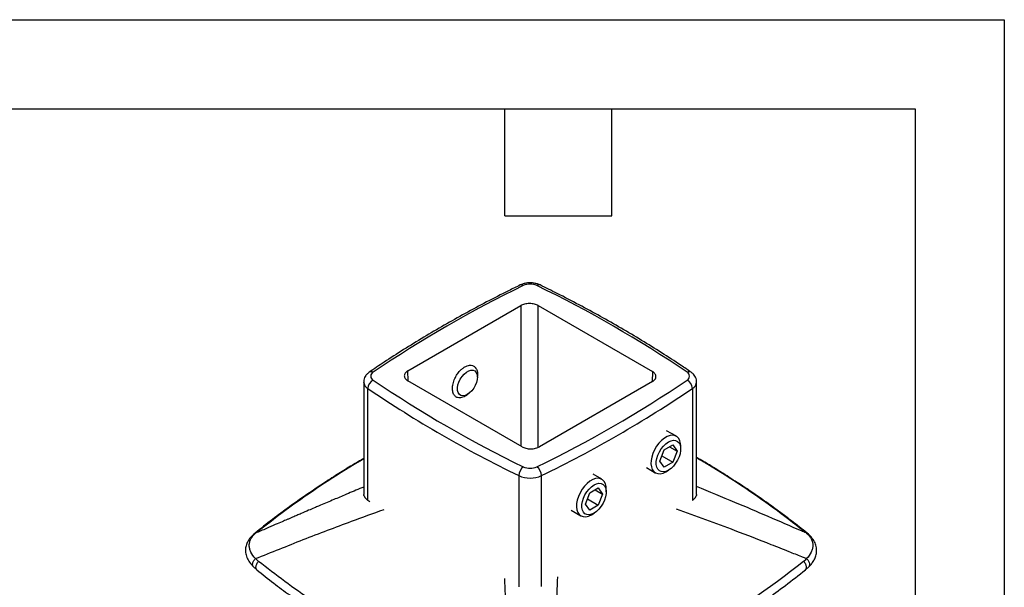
# Model space of a CAD drawing. Header units: millimetres. Extents: x 0 to 1118, y 0 to 864.
# Tile 21 of 21: x 837 to 1118, y 702 to 864. Entities that reach past the tile are written whole.
import ezdxf

# ---------------------------------------------------------------- set-up
doc = ezdxf.new("R2010")
doc.units = ezdxf.units.MM
doc.header["$LTSCALE"] = 4
doc.layers.add('TEXT', color=140, linetype='Continuous', lineweight=25)

msp = doc.modelspace()

# ---------------------------------------------------------------- linework, layer by layer
at = {"color": 7, "linetype": 'Continuous'}
for p, q in [((0.01, 863.61), (1117.61, 863.61)), ((1117.61, 863.61), (1117.61, 0.01))]:
    msp.add_line(p, q, dxfattribs=at)
for p, q in [((947.7, 763.59), (979.87, 782.17)), ((979.87, 782.17), (979.87, 742.16)), ((984.82, 782.17), (1017.35, 763.39)), ((984.82, 741.81), (984.82, 782.17)), ((947.79, 760.69), (947.7, 763.59)), ((1017.35, 763.39), (1017.26, 760.48)), ((935.1, 760.43), (935.1, 728.4)), ((980.23, 741.96), (947.7, 760.74)), ((967.49, 761.76), (967.49, 762.56)), ((1017.35, 760.53), (985.18, 741.96)), ((1029.95, 728.4), (1029.95, 760.43)), ((936.28, 726.72), (936.28, 758.57)), ((1028.77, 758.57), (1028.77, 726.79)), ((963.92, 756.43), (964.66, 756.86)), ((1024.18, 744.94), (1021.4, 746.54)), ((1019.49, 737.89), (1020.71, 741.05)), ((1020.71, 741.05), (1023.16, 742.46)), ((1022.26, 741.95), (1024.39, 740.72)), ((1023.16, 742.46), (1024.39, 740.72)), ((1024.39, 740.72), (1023.16, 737.57)), ((1025.42, 741.32), (1025.42, 742.2)), ((1020.71, 736.15), (1019.49, 737.89)), ((1020.06, 739.36), (1023.16, 737.57)), ((1015.65, 736.01), (1018.18, 734.55)), ((1023.16, 737.57), (1020.71, 736.15)), ((1021.18, 734.85), (1021.94, 735.29)), ((979.3, 733.73), (979.3, 702.08)), ((985.75, 702.16), (985.75, 733.73)), ((1002.96, 732.7), (1000.44, 734.15)), ((999.5, 728.8), (1001.95, 730.22)), ((1001.05, 729.7), (1003.17, 728.48)), ((1001.95, 730.22), (1003.17, 728.48)), ((1004.21, 729.07), (1004.21, 729.95)), ((936.28, 726.72), (936.82, 726.35)), ((998.27, 725.65), (999.5, 728.8)), ((998.84, 727.11), (1001.95, 725.32)), ((1003.17, 728.48), (1001.95, 725.32)), ((994.19, 723.9), (996.97, 722.3)), ((999.5, 723.91), (998.27, 725.65)), ((1001.95, 725.32), (999.5, 723.91)), ((999.97, 722.6), (1000.72, 723.04)), ((904.73, 717.83), (903.8, 717.05)), ((1061.79, 717.05), (1060.85, 717.83)), ((903.68, 707.74), (904.66, 706.87)), ((1060.93, 706.87), (1061.9, 707.74))]:
    msp.add_line(p, q)
at = {"flags": 128}
for points in [[(962.05, 757.37), (961.87, 758), (961.84, 758.74), (961.96, 759.55), (962.23, 760.4), (962.63, 761.23), (963.14, 762.01), (963.74, 762.68), (964.38, 763.21), (965.03, 763.58), (965.67, 763.76), (966.25, 763.75), (966.75, 763.54), (967.13, 763.14), (967.38, 762.59), (967.49, 761.9), (967.44, 761.11), (967.24, 760.28), (966.9, 759.43), (966.45, 758.62), (965.89, 757.9), (965.27, 757.29), (964.62, 756.84), (963.97, 756.56), (963.35, 756.48), (962.81, 756.59), (962.37, 756.89), (962.05, 757.37)], [(1025.42, 742.2), (1025.38, 742.87), (1025.19, 743.66), (1024.85, 744.32), (1024.38, 744.81), (1023.8, 745.11), (1023.12, 745.22), (1022.37, 745.14), (1021.58, 744.86), (1020.77, 744.39), (1019.98, 743.76), (1019.23, 742.98), (1018.56, 742.08), (1017.97, 741.1), (1017.5, 740.07), (1017.17, 739.03), (1016.98, 738.02), (1016.94, 737.07), (1017.06, 736.21), (1017.32, 735.48), (1017.72, 734.91), (1018.25, 734.51), (1018.88, 734.3), (1019.6, 734.29), (1020.38, 734.47), (1021.18, 734.85), (1021.18, 734.85)], [(1021.94, 735.29), (1021.21, 734.95), (1020.52, 734.81), (1019.89, 734.87), (1019.35, 735.12), (1018.92, 735.55), (1018.62, 736.15), (1018.47, 736.89), (1018.47, 737.73), (1018.62, 738.64), (1018.92, 739.58), (1019.35, 740.51), (1019.89, 741.38), (1020.52, 742.16), (1021.21, 742.82), (1021.94, 743.33), (1022.66, 743.66), (1023.35, 743.8), (1023.98, 743.74), (1024.53, 743.49), (1024.95, 743.06), (1025.25, 742.46), (1025.4, 741.73), (1025.4, 740.89), (1025.25, 739.98), (1024.95, 739.04), (1024.53, 738.11), (1023.98, 737.24), (1023.35, 736.45), (1022.66, 735.79), (1021.94, 735.29)], [(1004.21, 729.95), (1004.16, 730.62), (1003.97, 731.42), (1003.64, 732.07), (1003.17, 732.56), (1002.59, 732.86), (1001.91, 732.98), (1001.16, 732.89), (1000.37, 732.61), (999.56, 732.14), (998.77, 731.51), (998.02, 730.73), (997.34, 729.84), (996.76, 728.86), (996.29, 727.83), (995.96, 726.79), (995.77, 725.77), (995.73, 724.82), (995.84, 723.96), (996.11, 723.24), (996.51, 722.66), (997.04, 722.26), (997.67, 722.05), (998.39, 722.04), (999.16, 722.23), (999.96, 722.6), (999.96, 722.6)], [(1000.72, 723.04), (1000, 722.71), (999.31, 722.57), (998.68, 722.63), (998.14, 722.88), (997.71, 723.31), (997.41, 723.91), (997.26, 724.64), (997.26, 725.48), (997.41, 726.39), (997.71, 727.33), (998.14, 728.26), (998.68, 729.13), (999.31, 729.92), (1000, 730.58), (1000.72, 731.08), (1001.45, 731.41), (1002.14, 731.55), (1002.77, 731.5), (1003.31, 731.25), (1003.74, 730.81), (1004.04, 730.22), (1004.19, 729.48), (1004.19, 728.64), (1004.04, 727.73), (1003.74, 726.79), (1003.31, 725.86), (1002.77, 724.99), (1002.14, 724.2), (1001.45, 723.55), (1000.72, 723.04)]]:
    msp.add_lwpolyline(points, dxfattribs=at)
for centre, radius, start, end in [((982.52, 783.57), 4.72, 65.7842, 114.2158), ((1129.71, 480.15), 341.95, 115.8556, 124.139), ((980.01, 787.21), 0.884, 49.0704, 109.7697), ((985.04, 787.21), 0.884, 70.2303, 130.9296), ((835.33, 480.15), 341.95, 55.861, 64.1444), ((937.23, 762.26), 1.08, 57.6831, 120.3918), ((938.38, 762.06), 1.25, 116.91, 243.09), ((1027.82, 762.23), 1.11, 60.4359, 121.4923), ((1026.67, 762.06), 1.25, 296.91, 63.09), ((937.45, 760.61), 2.36, 184.5822, 240.3267), ((939.15, 758.4), 2.87, 117.8202, 176.7767), ((1129.71, 1043.97), 341.95, 235.861, 244.1444), ((835.33, 1043.97), 341.95, 295.8556, 304.139), ((1025.9, 758.4), 2.87, 3.2233, 62.1798), ((1027.69, 760.55), 2.26, 298.3609, 357.0078), ((1129.24, 1043.15), 343.84, 235.861, 244.1444), ((835.8, 1043.15), 343.84, 295.8556, 304.139), ((982.62, 733.62), 3.32, 127.65, 177.9831), ((982.52, 740.56), 4.72, 245.7842, 294.2158), ((982.43, 733.62), 3.32, 2.0169, 52.35), ((982.52, 740.91), 7.87, 245.7842, 294.2158)]:
    msp.add_arc(centre, radius, start, end)
for points, knots in [([(985.34, 788.04), (985.17, 788.11), (984.73, 788.31), (983.94, 788.53), (982.98, 788.66), (981.99, 788.65), (981.02, 788.51), (980.26, 788.29), (979.84, 788.1), (979.71, 788.04)], [0, 0, 0, 0, 0.096613, 0.260855, 0.424641, 0.588582, 0.754126, 0.922885, 1, 1, 1, 1]), ([(979.71, 788.04), (978.6, 787.49), (975.37, 785.9), (970.11, 783.21), (964, 779.93), (958.02, 776.58), (952.17, 773.14), (946.45, 769.63), (941.29, 766.31), (938.08, 764.15), (936.68, 763.2)], [0, 0, 0, 0, 0.0721056, 0.2090599, 0.3460203, 0.4829844, 0.6199516, 0.7569215, 0.8938932, 1, 1, 1, 1]), ([(1028.37, 763.2), (1027.42, 763.84), (1024.66, 765.71), (1019.99, 768.74), (1014.31, 772.28), (1008.5, 775.73), (1002.55, 779.11), (996.47, 782.4), (990.73, 785.38), (986.98, 787.23), (985.34, 788.04)], [0, 0, 0, 0, 0.072127, 0.209086, 0.346046, 0.483005, 0.619963, 0.756919, 0.893872, 1, 1, 1, 1]), ([(984.82, 782.17), (984.53, 782.33), (984.16, 782.49), (983.31, 782.7), (982.83, 782.76), (981.86, 782.76), (981.38, 782.7), (980.53, 782.49), (980.16, 782.33), (979.87, 782.17)], [0, 0, 0, 0, 0.25, 0.25, 0.5, 0.5, 0.75, 0.75, 1, 1, 1, 1]), ([(936.68, 763.2), (936.53, 763.09), (936.17, 762.82), (935.7, 762.3), (935.33, 761.66), (935.12, 761.02), (935.12, 760.6), (935.12, 760.42)], [0, 0, 0, 0, 0.168217, 0.402181, 0.624731, 0.841271, 1, 1, 1, 1]), ([(947.7, 763.59), (947.41, 763.42), (947.15, 763.21), (946.78, 762.72), (946.67, 762.44), (946.67, 761.89), (946.78, 761.61), (947.15, 761.12), (947.41, 760.9), (947.7, 760.74)], [0, 0, 0, 0, 0.25, 0.25, 0.5, 0.5, 0.75, 0.75, 1, 1, 1, 1]), ([(965.17, 757.26), (965.01, 757.1), (964.64, 756.74), (964.03, 756.34), (963.35, 756.02), (962.6, 755.85), (961.82, 755.91), (961.09, 756.34), (960.55, 757.18), (960.33, 758.42), (960.51, 759.89), (961.01, 761.34), (961.72, 762.59), (962.49, 763.56), (963.22, 764.25), (963.69, 764.55), (963.91, 764.69)], [0, 0, 0, 0, 0.042036, 0.094395, 0.146755, 0.208367, 0.280103, 0.361898, 0.452107, 0.547198, 0.642289, 0.732498, 0.814292, 0.886028, 0.94764, 1, 1, 1, 1]), ([(963.91, 764.69), (964.13, 764.8), (964.6, 765.04), (965.34, 765.2), (966.12, 765.14), (966.86, 764.71), (967.38, 763.86), (967.61, 762.93), (967.51, 762.28), (967.49, 762.13)], [0, 0, 0, 0, 0.108473, 0.236114, 0.384728, 0.55418, 0.741064, 0.938063, 1, 1, 1, 1]), ([(1017.35, 760.53), (1017.64, 760.7), (1017.9, 760.91), (1018.27, 761.4), (1018.37, 761.68), (1018.37, 762.24), (1018.27, 762.52), (1017.9, 763.01), (1017.64, 763.22), (1017.35, 763.39)], [0, 0, 0, 0, 0.25, 0.25, 0.5, 0.5, 0.75, 0.75, 1, 1, 1, 1]), ([(1029.93, 760.44), (1029.93, 760.52), (1029.96, 760.86), (1029.8, 761.42), (1029.49, 762.09), (1029.02, 762.7), (1028.59, 763.03), (1028.37, 763.2)], [0, 0, 0, 0, 0.076609, 0.30173, 0.521194, 0.743065, 1, 1, 1, 1]), ([(980.23, 741.96), (980.52, 741.79), (980.89, 741.64), (981.74, 741.43), (982.22, 741.37), (983.18, 741.37), (983.67, 741.43), (984.52, 741.64), (984.88, 741.79), (985.18, 741.96)], [0, 0, 0, 0, 0.25, 0.25, 0.5, 0.5, 0.75, 0.75, 1, 1, 1, 1]), ([(935.1, 738.63), (934.99, 738.56), (933.73, 737.83), (931.21, 736.31), (927.44, 733.98), (923.36, 731.35), (919.01, 728.43), (914.41, 725.21), (909.58, 721.65), (906.38, 719.13), (904.73, 717.83)], [0, 0, 0, 0, 0.00994, 0.114053, 0.231328, 0.361733, 0.502548, 0.655924, 0.821778, 1, 1, 1, 1]), ([(905.17, 718.06), (907.98, 720.25), (913.61, 724.64), (922.75, 730.92), (929.92, 735.56), (934.19, 738.01), (935.1, 738.53)], [0, 0, 0, 0, 0.305147, 0.611096, 0.917532, 1, 1, 1, 1]), ([(1060.85, 717.83), (1059.39, 718.98), (1056.59, 721.2), (1052.4, 724.31), (1048.49, 727.1), (1044.89, 729.57), (1041.81, 731.61), (1039.24, 733.27), (1037.14, 734.59), (1035.29, 735.74), (1033.57, 736.79), (1031.82, 737.84), (1030.6, 738.56), (1029.95, 738.94)], [0, 0, 0, 0, 0.155001, 0.297366, 0.427009, 0.543863, 0.64788, 0.72058, 0.785323, 0.8421, 0.891053, 0.942059, 1, 1, 1, 1]), ([(1029.95, 738.84), (1031.03, 738.22), (1035.49, 735.67), (1042.83, 730.92), (1051.97, 724.64), (1057.6, 720.25), (1060.42, 718.06)], [0, 0, 0, 0, 0.097118, 0.398661, 0.699725, 1, 1, 1, 1]), ([(935.1, 730.49), (934.73, 730.33), (932.91, 729.58), (929.91, 728.31), (926.01, 726.66), (923.15, 725.44), (920.92, 724.49), (919.25, 723.78), (917.59, 723.06), (916.07, 722.41), (915, 721.95), (914.07, 721.55), (913.08, 721.12), (911.69, 720.53), (909.73, 719.68), (907.2, 718.59), (905.32, 717.77), (904.28, 717.33)], [0, 0, 0, 0, 0.036204, 0.175805, 0.290119, 0.41454, 0.454129, 0.507054, 0.577032, 0.6162, 0.655352, 0.681023, 0.707178, 0.752176, 0.815997, 0.898614, 1, 1, 1, 1]), ([(1061.3, 717.33), (1061.25, 717.35), (1060.75, 717.56), (1053.95, 720.51), (1043.62, 725), (1033.58, 729.15), (1029.95, 730.65)], [0, 0, 0, 0, 0.005413, 0.047369, 0.655063, 1, 1, 1, 1]), ([(935.15, 728.05), (935.15, 728.07), (935.13, 728.11), (935.12, 728.18), (935.11, 728.25), (935.1, 728.32), (935.1, 728.38), (935.1, 728.4)], [0, 0, 0, 0, 0.2053656, 0.4071561, 0.6062625, 0.8035789, 1, 1, 1, 1]), ([(935.15, 728.05), (935.16, 728.03), (935.18, 727.99), (935.21, 727.91), (935.25, 727.83), (935.3, 727.74), (935.36, 727.64), (935.43, 727.53), (935.52, 727.42), (935.63, 727.29), (935.78, 727.13), (935.99, 726.93), (936.18, 726.79), (936.28, 726.72)], [0, 0, 0, 0, 0.056972, 0.117861, 0.182729, 0.251624, 0.32459, 0.40166, 0.482865, 0.564173, 0.677468, 0.822746, 1, 1, 1, 1]), ([(1028.77, 726.72), (1028.81, 726.75), (1028.89, 726.81), (1028.99, 726.89), (1029.08, 726.95), (1029.14, 727.01), (1029.25, 727.11), (1029.38, 727.24), (1029.53, 727.42), (1029.66, 727.59), (1029.76, 727.76), (1029.84, 727.92), (1029.88, 728.01), (1029.9, 728.05)], [0, 0, 0, 0, 0.072459, 0.134371, 0.185736, 0.226553, 0.256822, 0.399634, 0.511383, 0.644944, 0.763219, 0.887005, 1, 1, 1, 1]), ([(1029.95, 728.4), (1029.95, 728.37), (1029.95, 728.3), (1029.94, 728.21), (1029.92, 728.13), (1029.9, 728.08), (1029.9, 728.05)], [0, 0, 0, 0, 0.245632, 0.493013, 0.743888, 1, 1, 1, 1]), ([(904.28, 710.09), (908.82, 711.91), (917.91, 715.54), (930.1, 720.22), (937.81, 722.99), (940.9, 724.1)], [0, 0, 0, 0, 0.37374, 0.749468, 1, 1, 1, 1]), ([(1024.11, 724.28), (1029.7, 722.27), (1038.74, 719), (1049.39, 714.84), (1055.71, 712.34), (1058.95, 711.04), (1060.59, 710.38), (1061.09, 710.18), (1061.24, 710.12), (1061.3, 710.09)], [0, 0, 0, 0, 0.4472048, 0.7240787, 0.8621346, 0.9597255, 0.987022, 0.9953005, 1, 1, 1, 1]), ([(903.8, 717.05), (903.54, 716.81), (902.99, 716.3), (902.31, 715.41), (901.75, 714.36), (901.42, 713.14), (901.41, 711.81), (901.78, 710.41), (902.53, 709.01), (903.29, 708.17), (903.68, 707.74)], [0, 0, 0, 0, 0.094128, 0.198458, 0.312536, 0.436054, 0.569155, 0.708501, 0.852634, 1, 1, 1, 1]), ([(904.28, 710.09), (903.74, 710.68), (903.29, 711.31), (902.83, 712.27), (902.71, 712.59), (902.55, 713.23), (902.51, 713.56), (902.51, 714.2), (902.55, 714.52), (902.71, 715.13), (902.82, 715.43), (903.29, 716.3), (903.74, 716.84), (904.28, 717.33)], [0, 0, 0, 0, 0.25, 0.25, 0.375, 0.375, 0.5, 0.5, 0.625, 0.625, 0.75, 0.75, 1, 1, 1, 1]), ([(903.8, 717.04), (903.85, 717.1), (903.98, 717.23), (904.17, 717.29), (904.28, 717.33)], [0, 0, 0, 0, 0.393517, 1, 1, 1, 1]), ([(904.74, 717.82), (904.78, 717.86), (904.9, 717.98), (905.06, 718.03), (905.17, 718.06)], [0, 0, 0, 0, 0.378244, 1, 1, 1, 1]), ([(1060.42, 718.06), (1060.52, 718.03), (1060.69, 717.98), (1060.8, 717.86), (1060.85, 717.82)], [0, 0, 0, 0, 0.621756, 1, 1, 1, 1]), ([(1061.3, 717.33), (1061.84, 716.84), (1062.3, 716.3), (1062.76, 715.43), (1062.88, 715.13), (1063.04, 714.52), (1063.08, 714.2), (1063.08, 713.56), (1063.03, 713.23), (1062.87, 712.59), (1062.76, 712.27), (1062.29, 711.31), (1061.84, 710.68), (1061.3, 710.09)], [0, 0, 0, 0, 0.25, 0.25, 0.375, 0.375, 0.5, 0.5, 0.625, 0.625, 0.75, 0.75, 1, 1, 1, 1]), ([(1061.3, 717.33), (1061.41, 717.29), (1061.6, 717.23), (1061.73, 717.1), (1061.78, 717.04)], [0, 0, 0, 0, 0.606439, 1, 1, 1, 1]), ([(1061.9, 707.74), (1062.16, 708.01), (1062.69, 708.57), (1063.35, 709.54), (1063.88, 710.64), (1064.18, 711.89), (1064.15, 713.22), (1063.74, 714.59), (1062.97, 715.9), (1062.18, 716.67), (1061.79, 717.05)], [0, 0, 0, 0, 0.096539, 0.202278, 0.316878, 0.440954, 0.573588, 0.711697, 0.854702, 1, 1, 1, 1]), ([(903.69, 707.75), (903.65, 707.79), (903.55, 707.91), (903.47, 708.19), (903.45, 708.56), (903.53, 708.96), (903.7, 709.36), (903.95, 709.75), (904.17, 709.98), (904.28, 710.09)], [0, 0, 0, 0, 0.079469, 0.23289, 0.386312, 0.539731, 0.693154, 0.846577, 1, 1, 1, 1]), ([(1061.3, 710.09), (1061.41, 709.98), (1061.63, 709.75), (1061.88, 709.36), (1062.05, 708.96), (1062.13, 708.56), (1062.11, 708.19), (1062.03, 707.91), (1061.93, 707.79), (1061.89, 707.75)], [0, 0, 0, 0, 0.153423, 0.306846, 0.460269, 0.613688, 0.76711, 0.920531, 1, 1, 1, 1]), ([(904.66, 706.88), (904.62, 706.94), (904.51, 707.07), (904.42, 707.38), (904.41, 707.75), (904.48, 708.15), (904.64, 708.56), (904.86, 708.96), (905.07, 709.2), (905.17, 709.31)], [0, 0, 0, 0, 0.10593, 0.254943, 0.403948, 0.552967, 0.701971, 0.850988, 1, 1, 1, 1]), ([(975.21, 668.87), (961.82, 674.45), (949.12, 680.68), (931.49, 690.85), (925.86, 694.38), (915.11, 701.68), (909.99, 705.45), (905.17, 709.31)], [0, 0, 0, 0, 0.5, 0.5, 0.75, 0.75, 1, 1, 1, 1]), ([(1060.42, 709.31), (1050.76, 701.58), (1039.96, 694.25), (1022.34, 684.07), (1016.22, 680.82), (1003.59, 674.61), (997.06, 671.66), (990.37, 668.87)], [0, 0, 0, 0, 0.5, 0.5, 0.75, 0.75, 1, 1, 1, 1]), ([(1060.42, 709.31), (1060.52, 709.2), (1060.72, 708.96), (1060.95, 708.56), (1061.1, 708.15), (1061.18, 707.75), (1061.16, 707.38), (1061.07, 707.07), (1060.96, 706.94), (1060.92, 706.88)], [0, 0, 0, 0, 0.149012, 0.298029, 0.447033, 0.596052, 0.745057, 0.89407, 1, 1, 1, 1]), ([(904.66, 706.87), (906.25, 705.62), (909.3, 703.21), (913.87, 699.82), (918.16, 696.79), (922.14, 694.09), (925.78, 691.72), (928.98, 689.7), (931.78, 687.98), (934.29, 686.48), (936.74, 685.04), (939.27, 683.6), (942.61, 681.73), (946.85, 679.44), (952.15, 676.7), (957.98, 673.82), (964.48, 670.74), (969.16, 668.69), (971.59, 667.63)], [0, 0, 0, 0, 0.084544, 0.162363, 0.233408, 0.297638, 0.355027, 0.405553, 0.446894, 0.483048, 0.519335, 0.556594, 0.594823, 0.665491, 0.73923, 0.818563, 0.905513, 1, 1, 1, 1]), ([(975.2, 704.44), (975.34, 701.43), (975.68, 693.96), (976.15, 681.92), (976.4, 672.89), (976.53, 668.39)], [0, 0, 0, 0, 0.253725, 0.627852, 1, 1, 1, 1]), ([(989.05, 668.39), (989.18, 672.89), (989.44, 681.92), (989.91, 694.12), (990.26, 701.74), (990.41, 704.91)], [0, 0, 0, 0, 0.367368, 0.736691, 1, 1, 1, 1]), ([(994, 667.63), (995.14, 668.13), (997.66, 669.23), (1001.6, 671.04), (1005.84, 673), (1010.15, 675.08), (1014.27, 677.13), (1018.11, 679.12), (1021.27, 680.81), (1023.99, 682.3), (1026.51, 683.71), (1029.36, 685.34), (1032.56, 687.23), (1036.07, 689.36), (1040.14, 691.93), (1044.77, 694.97), (1049.95, 698.55), (1055.43, 702.54), (1059.04, 705.39), (1060.93, 706.87)], [0, 0, 0, 0, 0.043457, 0.095359, 0.155124, 0.21409, 0.272054, 0.326101, 0.376219, 0.407541, 0.444042, 0.486191, 0.533985, 0.587418, 0.646477, 0.723285, 0.807848, 0.900112, 1, 1, 1, 1])]:
    msp.add_open_spline(points, degree=3, knots=knots)
for points in [[(904.28, 717.33), (904.56, 717.57), (904.86, 717.81), (905.17, 718.06)], [(1060.42, 718.06), (1060.73, 717.81), (1061.02, 717.57), (1061.3, 717.33)], [(905.17, 709.31), (904.86, 709.56), (904.56, 709.82), (904.28, 710.09)], [(1061.3, 710.09), (1061.02, 709.82), (1060.73, 709.56), (1060.42, 709.31)]]:
    msp.add_open_spline(points, degree=3)
at = {"layer": 'TEXT'}
for p, q in [((25.4, 838.2), (1092.2, 838.2)), ((975.36, 807.72), (975.36, 838.2)), ((1005.84, 807.72), (1005.84, 838.2)), ((1092.2, 838.2), (1092.2, 25.4)), ((975.36, 807.72), (1005.84, 807.72))]:
    msp.add_line(p, q, dxfattribs=at)

doc.saveas('drawing.dxf')
